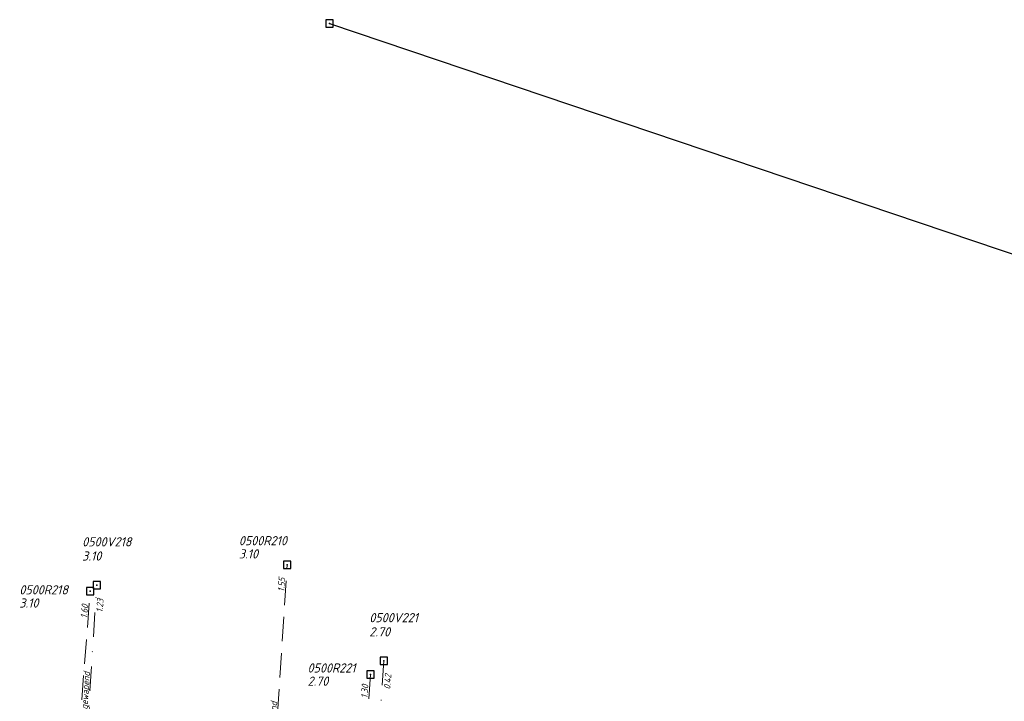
# Model space of a CAD drawing. Extents: x 155498 to 174806, y 452529 to 461643.
# Tile 31 of 44: x 157865 to 158066, y 461503 to 461643. Entities that reach past the tile are written whole.
import ezdxf

# ---------------------------------------------------------------- set-up
doc = ezdxf.new("R2010")
doc.units = 0
doc.header["$PDMODE"] = 64
doc.header["$PDSIZE"] = 1.5
doc.linetypes.add('RI-HWA', pattern=[7.4, 5, -2.4])
doc.linetypes.add('RI-VWA', pattern=[11, 5, -3, 0, -3])
doc.layers.get('0').update_dxf_attribs({"linetype": 'CONTINUOUS'})
for name, color, linetype, lineweight in [('B-OI-RI-HWA-BOB-T18', 150, 'CONTINUOUS', 18), ('B-OI-RI-HWA-MATERIAAL-T18', 150, 'CONTINUOUS', 18), ('B-OI-RI-HWA-PUTDEKSELHOOGTE-T25', 150, 'CONTINUOUS', 25), ('B-OI-RI-HWA-PUTNUMMER-T25', 150, 'CONTINUOUS', 25), ('B-OI-RI-HWA_RIOOLPUT-S', 150, 'CONTINUOUS', 25), ('B-OI-RI-HWA_TRANSPORTLEIDING-G', 150, 'RI-HWA', 18), ('B-OI-RI-VWA-BOB-T18', 34, 'CONTINUOUS', 18), ('B-OI-RI-VWA-MATERIAAL-T18', 34, 'CONTINUOUS', 18), ('B-OI-RI-VWA_PUTDEKSELHOOGTE-T25', 34, 'CONTINUOUS', 25), ('B-OI-RI-VWA_PUTNUMMER-T25', 34, 'CONTINUOUS', 25), ('B-OI-RI-VWA_RIOOLPUT-S', 34, 'CONTINUOUS', 25), ('B-OI-RI-VWA_TRANSPORTLEIDING-G', 34, 'RI-VWA', 18)]:
    doc.layers.add(name, color=color, linetype=linetype, lineweight=lineweight)
doc.layers.add('persleiding', color=7, linetype='CONTINUOUS')
doc.styles.add('NLCS-ISO-M750-T18_CURSIEF', font='NLCS-ISO.ttf', dxfattribs={"oblique": 15, "height": 1.35})
doc.styles.add('NLCS-ISO-M750-T25_CURSIEF', font='NLCS-ISO.ttf', dxfattribs={"oblique": 15, "height": 1.875})

# ---------------------------------------------------------------- blocks, each defined once
blk = doc.blocks.new('ACMAP_ANN_TEMPLATE_hwa-nap-l')
at = {"style": 'NLCS-ISO-M750-T18_CURSIEF', "oblique": 15}
blk.add_attdef('hwa-nap-l', (3.3, 0.2), '', height=1.35, dxfattribs=at)
blk = doc.blocks.new('ACMAP_ANN_TEMPLATE_hwa-nap-r')
at = {"style": 'NLCS-ISO-M750-T18_CURSIEF', "oblique": 15}
blk.add_attdef('hwa-nap-r', (-5.6, 0.2), '', height=1.35, dxfattribs=at)
blk = doc.blocks.new('ACMAP_ANN_TEMPLATE_vwa-materiaal')
at = {"style": 'NLCS-ISO-M750-T18_CURSIEF', "oblique": 15}
blk.add_attdef('vwa-mat', (0.3, 0.2), '', height=1.35, dxfattribs=at)
blk = doc.blocks.new('ACMAP_ANN_TEMPLATE_vwa-nap-l')
at = {"style": 'NLCS-ISO-M750-T18_CURSIEF', "oblique": 15}
blk.add_attdef('vwa-nap-l', (3.3, 0.2), '', height=1.35, dxfattribs=at)
blk = doc.blocks.new('ACMAP_ANN_TEMPLATE_vwa-nap-r')
at = {"style": 'NLCS-ISO-M750-T18_CURSIEF', "oblique": 15}
blk.add_attdef('vwa-nap-r', (-5.6, 0.2), '', height=1.35, dxfattribs=at)
blk = doc.blocks.new('ACMAP_ANN_TEMPLATE_hwa-materiaal')
at = {"style": 'NLCS-ISO-M750-T18_CURSIEF', "oblique": 15}
blk.add_attdef('hwa-mat', (-3.7, 0.2), '', height=1.35, dxfattribs=at)
blk = doc.blocks.new('ACMAP_ANN_TEMPLATE_hwa-puth')
at = {"style": 'NLCS-ISO-M750-T25_CURSIEF', "oblique": 15}
blk.add_attdef('hwa-puth', (-9, -6.8), '', height=1.88, dxfattribs=at)
blk = doc.blocks.new('ACMAP_ANN_TEMPLATE_hwa-putnr')
at = {"style": 'NLCS-ISO-M750-T25_CURSIEF', "oblique": 15}
blk.add_attdef('hwa-putnr', (-9, -4.1), '', height=1.88, dxfattribs=at)
blk = doc.blocks.new('ACMAP_ANN_TEMPLATE_vwa-puth')
at = {"style": 'NLCS-ISO-M750-T25_CURSIEF', "oblique": 15}
blk.add_attdef('vwa-puth', (-3, 5), '', height=1.88, dxfattribs=at)
blk = doc.blocks.new('ACMAP_ANN_TEMPLATE_vwa-putnr')
at = {"style": 'NLCS-ISO-M750-T25_CURSIEF', "oblique": 15}
blk.add_attdef('vaw-putnr', (-3, 7.9), '', height=1.88, dxfattribs=at)

msp = doc.modelspace()

# ---------------------------------------------------------------- linework, layer by layer
at = {"layer": 'B-OI-RI-HWA_RIOOLPUT-S'}
for p in [(157919.33, 461531.32), (157879.06, 461525.89), (157936.37, 461508.87)]:
    msp.add_point(p, dxfattribs=at)
at = {"layer": 'B-OI-RI-HWA_TRANSPORTLEIDING-G'}
for p, q in [((157914.51, 461456.58), (157919.33, 461531.32)), ((157873.85, 461459.43), (157879.06, 461525.89)), ((157936.37, 461508.87), (157933.08, 461455.26))]:
    msp.add_line(p, q, dxfattribs=at)
at = {"layer": 'B-OI-RI-VWA_RIOOLPUT-S'}
for p in [(157880.42, 461527.17), (157939.14, 461511.65)]:
    msp.add_point(p, dxfattribs=at)
at = {"layer": 'B-OI-RI-VWA_TRANSPORTLEIDING-G'}
for p, q in [((157875.97, 461461.22), (157880.42, 461527.17)), ((157939.14, 461511.65), (157935.22, 461457.09))]:
    msp.add_line(p, q, dxfattribs=at)
at = {"layer": 'persleiding'}
msp.add_line((157927.98, 461642.09), (158454.65, 461464.04), dxfattribs=at)
msp.add_point((157927.98, 461642.09), dxfattribs=at)

# ---------------------------------------------------------------- block references
at = {"layer": 'B-OI-RI-HWA-BOB-T18'}
for name, p, rotation, values in [('ACMAP_ANN_TEMPLATE_hwa-nap-r', (157919.33, 461531.32), 86.31009161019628, {'hwa-nap-r': '1.55'}), ('ACMAP_ANN_TEMPLATE_hwa-nap-r', (157879.06, 461525.89), 85.51757809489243, {'hwa-nap-r': '1.60'}), ('ACMAP_ANN_TEMPLATE_hwa-nap-l', (157935.77, 461500.66), 86.49260060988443, {'hwa-nap-l': '1.30'})]:
    msp.add_blockref(name, p, dxfattribs=dict(at, rotation=rotation)).add_auto_attribs(values)
at = {"layer": 'B-OI-RI-HWA-MATERIAAL-T18', "rotation": 86.31009161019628}
msp.add_blockref('ACMAP_ANN_TEMPLATE_hwa-materiaal', (157916.92, 461493.95), dxfattribs=at).add_auto_attribs({'hwa-mat': 'beton/gewapend'})
at = {"layer": 'B-OI-RI-HWA-PUTDEKSELHOOGTE-T25'}
for p, values in [((157918.46, 461539.4), {'hwa-puth': '3.10'}), ((157873.57, 461529.35), {'hwa-puth': '3.10'}), ((157932.51, 461513.36), {'hwa-puth': '2.70'})]:
    msp.add_blockref('ACMAP_ANN_TEMPLATE_hwa-puth', p, dxfattribs=at).add_auto_attribs(values)
at = {"layer": 'B-OI-RI-HWA-PUTNUMMER-T25'}
for p, values in [((157918.46, 461539.4), {'hwa-putnr': '0500R210'}), ((157873.57, 461529.35), {'hwa-putnr': '0500R218'}), ((157932.51, 461513.36), {'hwa-putnr': '0500R221'})]:
    msp.add_blockref('ACMAP_ANN_TEMPLATE_hwa-putnr', p, dxfattribs=at).add_auto_attribs(values)
at = {"layer": 'B-OI-RI-VWA-BOB-T18'}
for name, p, rotation, values in [('ACMAP_ANN_TEMPLATE_vwa-nap-r', (157882.2, 461527.09), 86.13979795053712, {'vwa-nap-r': '1.23'}), ('ACMAP_ANN_TEMPLATE_vwa-nap-l', (157940.4, 461502.48), 85.89117201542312, {'vwa-nap-l': '0.42'})]:
    msp.add_blockref(name, p, dxfattribs=dict(at, rotation=rotation)).add_auto_attribs(values)
at = {"layer": 'B-OI-RI-VWA-MATERIAAL-T18', "rotation": 86.13979795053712}
msp.add_blockref('ACMAP_ANN_TEMPLATE_vwa-materiaal', (157878.2, 461494.19), dxfattribs=at).add_auto_attribs({'vwa-mat': 'beton/ongewapend'})
at = {"layer": 'B-OI-RI-VWA_PUTDEKSELHOOGTE-T25'}
for p, values in [((157880.42, 461527.17), {'vwa-puth': '3.10'}), ((157939.14, 461511.65), {'vwa-puth': '2.70'})]:
    msp.add_blockref('ACMAP_ANN_TEMPLATE_vwa-puth', p, dxfattribs=at).add_auto_attribs(values)
at = {"layer": 'B-OI-RI-VWA_PUTNUMMER-T25'}
for p, values in [((157880.42, 461527.17), {'vaw-putnr': '0500V218'}), ((157939.14, 461511.65), {'vaw-putnr': '0500V221'})]:
    msp.add_blockref('ACMAP_ANN_TEMPLATE_vwa-putnr', p, dxfattribs=at).add_auto_attribs(values)

doc.saveas('drawing.dxf')
